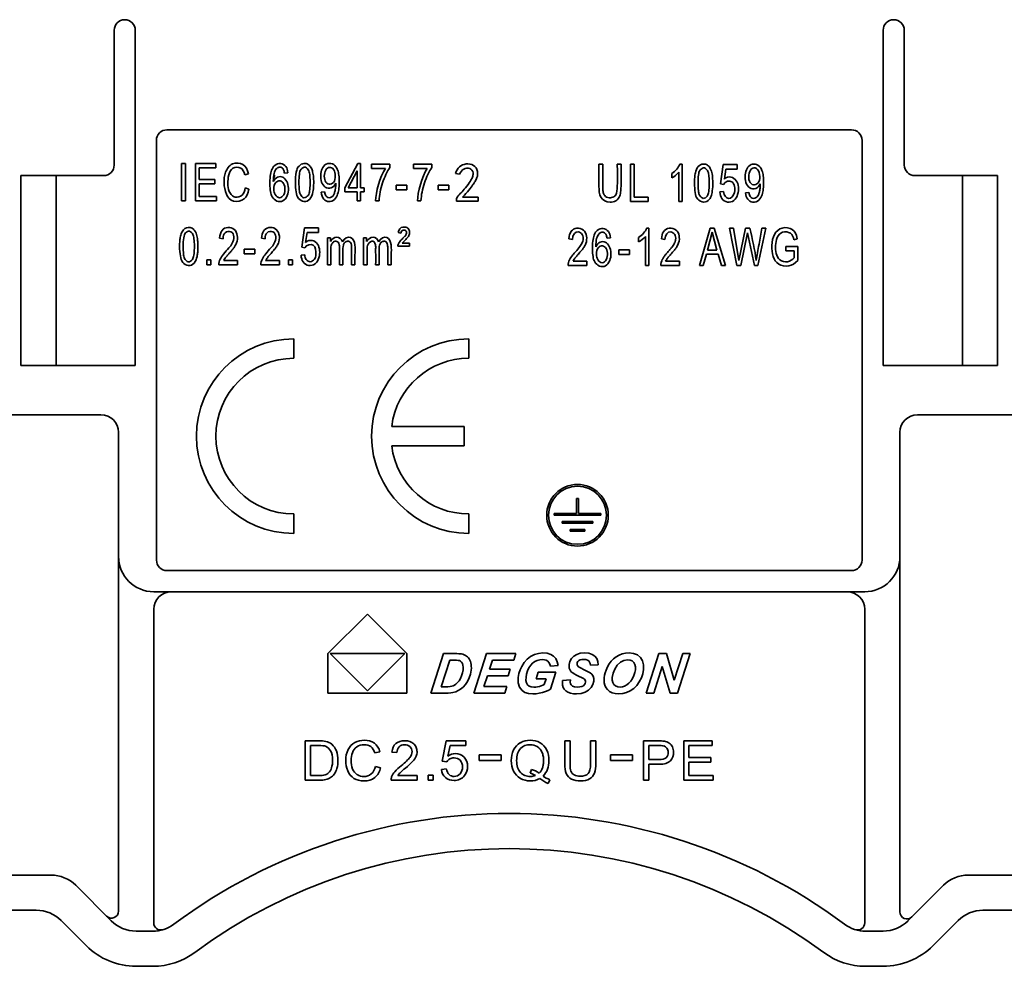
# Model space of a CAD drawing. Header units: millimetres. Extents: x 6 to 292, y 5 to 204.
# Tile 13 of 19: x 206 to 248, y 46 to 87. Entities that reach past the tile are written whole.
import ezdxf

# ---------------------------------------------------------------- set-up
doc = ezdxf.new("R2010")
doc.units = ezdxf.units.MM
doc.layers.add('可见', color=7, linetype='Continuous')
doc.layers.add('尺寸层', color=7, linetype='Continuous')

# ---------------------------------------------------------------- blocks, each defined once
blk = doc.blocks.new('SE4')
at = {"layer": '可见', "color": 7, "linetype": 'Continuous', "lineweight": 35}
for p, q in [((210.116, 80.574), (210.116, 86.319)), ((211.016, 86.319), (211.016, 76.074)), ((242.886, 86.319), (242.886, 76.074)), ((243.786, 80.574), (243.786, 86.319)), ((241.536, 82.074), (212.365, 82.074)), ((211.915, 81.624), (211.917, 63.734)), ((241.986, 81.624), (241.985, 63.734)), ((212.99, 80.637), (213.148, 80.637)), ((212.99, 79.042), (212.99, 80.637)), ((213.148, 80.637), (213.148, 79.042)), ((213.582, 80.637), (214.448, 80.637)), ((213.582, 79.042), (213.582, 80.637)), ((214.448, 80.637), (214.448, 80.45)), ((219.949, 79.604), (220.494, 80.637)), ((220.494, 80.637), (220.614, 80.637)), ((220.614, 80.637), (220.614, 79.604)), ((221.087, 80.617), (221.861, 80.617)), ((221.087, 80.429), (221.087, 80.617)), ((221.861, 80.617), (221.861, 80.465)), ((222.872, 80.617), (223.646, 80.617)), ((222.872, 80.429), (222.872, 80.617)), ((223.646, 80.617), (223.646, 80.465)), ((230.775, 80.61), (230.934, 80.61)), ((231.558, 80.61), (231.717, 80.61)), ((232.124, 80.61), (232.282, 80.61)), ((232.124, 79.015), (232.124, 80.61)), ((232.282, 80.61), (232.282, 79.202)), ((234.225, 80.616), (234.319, 80.616)), ((234.319, 80.616), (234.319, 79.015)), ((235.951, 79.769), (236.067, 80.589)), ((236.067, 80.589), (236.663, 80.589)), ((236.663, 80.589), (236.663, 80.402)), ((213.74, 80.45), (213.74, 79.961)), ((214.448, 80.45), (213.74, 80.45)), ((215.835, 80.2), (215.679, 80.152)), ((217.519, 80.246), (217.374, 80.231)), ((220.467, 80.323), (220.093, 79.604)), ((220.467, 79.604), (220.467, 80.323)), ((221.673, 80.429), (221.087, 80.429)), ((223.458, 80.429), (222.872, 80.429)), ((224.838, 80.179), (224.663, 80.206)), ((233.878, 80.026), (233.878, 80.215)), ((234.172, 79.015), (234.172, 80.262)), ((236.184, 80.402), (236.12, 79.973)), ((236.663, 80.402), (236.184, 80.402)), ((206.14, 80.124), (206.14, 72.029)), ((209.666, 80.124), (206.14, 80.124)), ((207.64, 72.029), (207.64, 80.124)), ((213.74, 79.961), (214.403, 79.961)), ((213.74, 79.774), (213.74, 79.23)), ((214.403, 79.774), (213.74, 79.774)), ((214.403, 79.961), (214.403, 79.774)), ((216.916, 79.98), (216.916, 79.892)), ((236.089, 79.745), (235.951, 79.769)), ((244.236, 80.124), (247.761, 80.124)), ((246.261, 72.029), (246.261, 80.124)), ((247.761, 80.124), (247.761, 72.029)), ((215.698, 79.602), (215.856, 79.549)), ((216.916, 79.623), (216.916, 79.493)), ((218.939, 79.412), (219.08, 79.429)), ((219.949, 79.424), (219.949, 79.604)), ((220.467, 79.424), (219.949, 79.424)), ((220.093, 79.604), (220.467, 79.604)), ((220.467, 79.042), (220.467, 79.424)), ((220.614, 79.604), (220.776, 79.604)), ((220.614, 79.424), (220.614, 79.042)), ((220.776, 79.424), (220.614, 79.424)), ((220.776, 79.604), (220.776, 79.424)), ((222.138, 79.718), (222.591, 79.718)), ((222.138, 79.521), (222.138, 79.718)), ((222.591, 79.521), (222.138, 79.521)), ((222.591, 79.718), (222.591, 79.521)), ((223.924, 79.718), (224.377, 79.718)), ((223.924, 79.521), (223.924, 79.718)), ((224.377, 79.521), (223.924, 79.521)), ((224.377, 79.718), (224.377, 79.521)), ((235.925, 79.432), (236.08, 79.45)), ((237.027, 79.384), (237.168, 79.401)), ((213.148, 79.042), (212.99, 79.042)), ((214.475, 79.042), (213.582, 79.042)), ((213.74, 79.23), (214.475, 79.23)), ((214.475, 79.23), (214.475, 79.042)), ((220.614, 79.042), (220.467, 79.042)), ((221.405, 79.042), (221.254, 79.042)), ((223.191, 79.042), (223.04, 79.042)), ((224.699, 79.035), (224.699, 79.07)), ((225.626, 79.035), (224.699, 79.035)), ((224.966, 79.199), (225.626, 79.199)), ((225.626, 79.199), (225.626, 79.035)), ((232.871, 79.015), (232.124, 79.015)), ((232.282, 79.202), (232.871, 79.202)), ((232.871, 79.202), (232.871, 79.015)), ((234.319, 79.015), (234.172, 79.015)), ((218.106, 77.068), (218.221, 77.889)), ((218.221, 77.889), (218.818, 77.889)), ((218.339, 77.701), (218.275, 77.272)), ((218.818, 77.701), (218.339, 77.701)), ((218.818, 77.889), (218.818, 77.701)), ((222.338, 77.675), (222.215, 77.693)), ((232.808, 77.886), (232.903, 77.886)), ((232.903, 77.886), (232.903, 76.284)), ((235.053, 76.284), (235.513, 77.879)), ((235.593, 77.711), (235.397, 76.939)), ((235.513, 77.879), (235.682, 77.879)), ((235.803, 76.939), (235.593, 77.711)), ((235.682, 77.879), (236.172, 76.284)), ((236.341, 77.879), (236.504, 77.879)), ((236.656, 76.284), (236.341, 77.879)), ((236.504, 77.879), (236.736, 76.507)), ((236.736, 76.507), (237.018, 77.879)), ((237.11, 77.687), (236.821, 76.284)), ((237.018, 77.879), (237.209, 77.879)), ((237.399, 76.284), (237.109, 77.687)), ((237.88, 77.879), (237.552, 76.284)), ((237.721, 77.879), (237.88, 77.879)), ((214.759, 77.432), (214.608, 77.453)), ((216.546, 77.432), (216.394, 77.453)), ((219.2, 77.47), (219.331, 77.47)), ((219.2, 76.313), (219.2, 77.47)), ((219.331, 77.47), (219.331, 77.308)), ((220.744, 77.47), (220.875, 77.47)), ((220.744, 76.313), (220.744, 77.47)), ((220.875, 77.47), (220.875, 77.308)), ((222.392, 77.242), (222.706, 77.242)), ((222.706, 77.242), (222.706, 77.111)), ((229.644, 77.402), (229.493, 77.423)), ((231.264, 77.475), (231.118, 77.46)), ((232.462, 77.295), (232.462, 77.485)), ((232.756, 76.284), (232.756, 77.531)), ((233.589, 77.402), (233.438, 77.423)), ((239.226, 77.433), (239.083, 77.381)), ((215.661, 76.99), (216.114, 76.99)), ((215.661, 76.793), (215.661, 76.99)), ((216.114, 76.793), (215.661, 76.793)), ((216.114, 76.99), (216.114, 76.793)), ((218.244, 77.044), (218.106, 77.068)), ((222.706, 77.111), (222.197, 77.111)), ((231.626, 76.96), (232.078, 76.96)), ((231.626, 76.763), (231.626, 76.96)), ((232.078, 76.96), (232.078, 76.763)), ((235.397, 76.939), (235.803, 76.939)), ((238.737, 77.097), (239.244, 77.097)), ((238.737, 76.909), (238.737, 77.097)), ((239.088, 76.909), (238.737, 76.909)), ((239.088, 76.613), (239.088, 76.909)), ((239.244, 77.097), (239.244, 76.506)), ((214.067, 76.537), (214.234, 76.537)), ((214.067, 76.313), (214.067, 76.537)), ((214.234, 76.537), (214.234, 76.313)), ((214.784, 76.501), (215.371, 76.501)), ((215.371, 76.501), (215.371, 76.313)), ((216.571, 76.501), (217.158, 76.501)), ((217.158, 76.501), (217.158, 76.313)), ((217.547, 76.537), (217.715, 76.537)), ((217.547, 76.313), (217.547, 76.537)), ((217.715, 76.537), (217.715, 76.313)), ((218.08, 76.732), (218.234, 76.749)), ((229.669, 76.471), (230.256, 76.471)), ((230.256, 76.471), (230.256, 76.284)), ((232.078, 76.763), (231.626, 76.763)), ((233.615, 76.471), (234.201, 76.471)), ((234.201, 76.471), (234.201, 76.284)), ((235.351, 76.768), (235.22, 76.284)), ((235.853, 76.768), (235.351, 76.768)), ((235.992, 76.284), (235.853, 76.768)), ((211.016, 72.029), (211.016, 76.074)), ((214.234, 76.313), (214.067, 76.313)), ((215.371, 76.313), (214.58, 76.313)), ((217.158, 76.313), (216.367, 76.313)), ((217.715, 76.313), (217.547, 76.313)), ((219.347, 76.313), (219.2, 76.313)), ((219.862, 76.313), (219.715, 76.313)), ((220.375, 76.313), (220.228, 76.313)), ((220.891, 76.313), (220.744, 76.313)), ((221.406, 76.313), (221.259, 76.313)), ((221.919, 76.313), (221.772, 76.313)), ((230.256, 76.284), (229.465, 76.284)), ((232.903, 76.284), (232.756, 76.284)), ((234.201, 76.284), (233.41, 76.284)), ((235.22, 76.284), (235.053, 76.284)), ((236.172, 76.284), (235.992, 76.284)), ((236.821, 76.284), (236.656, 76.284)), ((237.552, 76.284), (237.399, 76.284)), ((242.886, 72.029), (242.886, 76.074)), ((217.769, 72.335), (217.769, 73.164)), ((225.234, 72.335), (225.234, 73.164)), ((206.14, 72.029), (211.016, 72.029)), ((247.761, 72.029), (242.886, 72.029)), ((209.551, 69.929), (205.413, 69.929)), ((244.351, 69.929), (248.56, 69.929)), ((225.027, 69.432), (221.942, 69.432)), ((225.027, 68.602), (225.027, 69.432)), ((210.301, 63.884), (210.301, 69.179)), ((243.601, 63.884), (243.601, 69.179)), ((221.942, 68.602), (225.027, 68.602)), ((229.898, 66.356), (229.823, 66.356)), ((229.823, 66.356), (229.823, 65.719)), ((229.898, 65.719), (229.898, 66.356)), ((217.769, 64.87), (217.769, 65.699)), ((225.234, 64.87), (225.234, 65.699)), ((229.823, 65.719), (228.867, 65.719)), ((228.867, 65.719), (228.867, 65.644)), ((228.867, 65.644), (230.854, 65.644)), ((230.854, 65.719), (229.898, 65.719)), ((230.854, 65.644), (230.854, 65.719)), ((229.204, 65.381), (229.204, 65.306)), ((230.517, 65.381), (229.204, 65.381)), ((229.204, 65.306), (230.517, 65.306)), ((229.542, 65.044), (229.542, 64.969)), ((230.179, 65.044), (229.542, 65.044)), ((230.179, 64.969), (230.179, 65.044)), ((230.517, 65.306), (230.517, 65.381)), ((229.542, 64.969), (230.179, 64.969)), ((210.301, 63.884), (210.301, 48.77)), ((243.601, 48.736), (243.601, 63.884)), ((212.367, 63.284), (241.535, 63.284)), ((242.101, 62.384), (211.801, 62.384)), ((211.801, 48.266), (211.801, 61.634)), ((220.906, 61.433), (219.219, 59.746)), ((222.594, 59.746), (220.906, 61.433)), ((242.101, 61.634), (242.101, 48.266)), ((219.219, 59.746), (219.219, 58.058)), ((222.498, 59.746), (219.315, 59.746)), ((219.315, 59.746), (220.907, 58.154)), ((220.907, 58.154), (222.498, 59.746)), ((222.594, 58.058), (222.594, 59.746)), ((223.615, 58.058), (224.156, 59.746)), ((224.156, 59.746), (224.61, 59.746)), ((224.61, 59.746), (224.722, 59.745)), ((224.722, 59.745), (224.803, 59.743)), ((224.803, 59.743), (224.853, 59.74)), ((224.853, 59.74), (224.919, 59.731)), ((224.919, 59.731), (224.98, 59.716)), ((224.98, 59.716), (225.035, 59.697)), ((225.035, 59.697), (225.086, 59.673)), ((225.086, 59.673), (225.132, 59.643)), ((225.132, 59.643), (225.174, 59.607)), ((225.174, 59.607), (225.213, 59.565)), ((225.442, 58.058), (225.983, 59.746)), ((225.983, 59.746), (227.234, 59.746)), ((227.234, 59.746), (227.144, 59.463)), ((227.718, 59.511), (227.863, 59.625)), ((227.863, 59.625), (228.025, 59.708)), ((228.025, 59.708), (228.201, 59.758)), ((228.201, 59.758), (228.389, 59.774)), ((228.389, 59.774), (228.569, 59.759)), ((228.569, 59.759), (228.721, 59.714)), ((228.721, 59.714), (228.843, 59.638)), ((228.843, 59.638), (228.936, 59.534)), ((229.601, 59.532), (229.698, 59.634)), ((229.698, 59.634), (229.825, 59.712)), ((229.825, 59.712), (229.979, 59.759)), ((229.979, 59.759), (230.16, 59.774)), ((230.16, 59.774), (230.342, 59.759)), ((230.342, 59.759), (230.49, 59.712)), ((230.49, 59.712), (230.604, 59.635)), ((230.604, 59.635), (230.685, 59.532)), ((231.397, 59.522), (231.508, 59.608)), ((231.508, 59.608), (231.631, 59.679)), ((231.631, 59.679), (231.764, 59.732)), ((231.764, 59.732), (231.907, 59.764)), ((231.907, 59.764), (232.058, 59.774)), ((232.058, 59.774), (232.251, 59.753)), ((232.251, 59.753), (232.412, 59.688)), ((232.412, 59.688), (232.542, 59.58)), ((232.788, 58.058), (233.328, 59.746)), ((233.328, 59.746), (233.652, 59.746)), ((233.652, 59.746), (233.983, 58.616)), ((233.983, 58.616), (234.345, 59.746)), ((234.667, 59.746), (234.128, 58.058)), ((234.345, 59.746), (234.667, 59.746)), ((224.413, 59.467), (224.049, 58.33)), ((224.614, 59.467), (224.413, 59.467)), ((224.705, 59.465), (224.614, 59.467)), ((224.776, 59.458), (224.705, 59.465)), ((224.825, 59.446), (224.776, 59.458)), ((224.875, 59.419), (224.825, 59.446)), ((224.919, 59.379), (224.875, 59.419)), ((224.955, 59.326), (224.919, 59.379)), ((224.979, 59.256), (224.955, 59.326)), ((224.988, 59.166), (224.979, 59.256)), ((224.983, 59.056), (224.988, 59.166)), ((225.213, 59.565), (225.246, 59.519)), ((225.246, 59.519), (225.275, 59.467)), ((225.275, 59.467), (225.299, 59.41)), ((225.299, 59.41), (225.317, 59.347)), ((225.317, 59.347), (225.33, 59.279)), ((225.33, 59.279), (225.336, 59.206)), ((225.336, 59.206), (225.337, 59.128)), ((226.24, 59.463), (226.117, 59.08)), ((227.144, 59.463), (226.24, 59.463)), ((227.411, 59.051), (227.483, 59.203)), ((227.483, 59.203), (227.591, 59.371)), ((227.591, 59.371), (227.718, 59.511)), ((227.865, 59.247), (227.793, 59.135)), ((227.948, 59.337), (227.865, 59.247)), ((228.043, 59.406), (227.948, 59.337)), ((228.145, 59.455), (228.043, 59.406)), ((228.251, 59.484), (228.145, 59.455)), ((228.361, 59.493), (228.251, 59.484)), ((228.451, 59.485), (228.361, 59.493)), ((228.528, 59.461), (228.451, 59.485)), ((228.592, 59.421), (228.528, 59.461)), ((228.643, 59.365), (228.592, 59.421)), ((228.681, 59.293), (228.643, 59.365)), ((228.706, 59.206), (228.681, 59.293)), ((229.033, 59.243), (228.706, 59.206)), ((228.936, 59.534), (228.999, 59.402)), ((228.999, 59.402), (229.033, 59.243)), ((229.501, 59.203), (229.504, 59.28)), ((229.511, 59.132), (229.501, 59.203)), ((229.504, 59.28), (229.536, 59.414)), ((229.536, 59.414), (229.601, 59.532)), ((229.852, 59.369), (229.84, 59.321)), ((229.84, 59.321), (229.841, 59.275)), ((229.841, 59.275), (229.856, 59.235)), ((229.878, 59.412), (229.852, 59.369)), ((229.856, 59.235), (229.883, 59.201)), ((229.916, 59.449), (229.878, 59.412)), ((229.883, 59.201), (229.932, 59.165)), ((229.969, 59.477), (229.916, 59.449)), ((229.932, 59.165), (230.01, 59.121)), ((230.04, 59.494), (229.969, 59.477)), ((230.127, 59.499), (230.04, 59.494)), ((230.216, 59.492), (230.127, 59.499)), ((230.287, 59.471), (230.216, 59.492)), ((230.341, 59.435), (230.287, 59.471)), ((230.378, 59.386), (230.341, 59.435)), ((230.401, 59.324), (230.378, 59.386)), ((230.408, 59.249), (230.401, 59.324)), ((230.742, 59.264), (230.408, 59.249)), ((230.685, 59.532), (230.731, 59.408)), ((230.731, 59.408), (230.742, 59.264)), ((231.077, 59.035), (231.138, 59.177)), ((231.138, 59.177), (231.212, 59.305)), ((231.212, 59.305), (231.299, 59.421)), ((231.299, 59.421), (231.397, 59.522)), ((231.558, 59.247), (231.451, 59.084)), ((231.689, 59.379), (231.558, 59.247)), ((231.836, 59.458), (231.689, 59.379)), ((231.998, 59.484), (231.836, 59.458)), ((232.101, 59.472), (231.998, 59.484)), ((232.187, 59.434), (232.101, 59.472)), ((232.258, 59.371), (232.187, 59.434)), ((232.308, 59.286), (232.258, 59.371)), ((232.332, 59.182), (232.308, 59.286)), ((232.33, 59.058), (232.332, 59.182)), ((232.542, 59.58), (232.633, 59.436)), ((232.633, 59.436), (232.679, 59.264)), ((232.679, 59.264), (232.678, 59.064)), ((233.474, 59.192), (233.111, 58.058)), ((233.804, 58.058), (233.474, 59.192)), ((224.872, 58.69), (224.923, 58.8)), ((224.923, 58.8), (224.96, 58.922)), ((224.96, 58.922), (224.983, 59.056)), ((225.299, 58.871), (225.247, 58.709)), ((225.33, 59.046), (225.299, 58.871)), ((225.337, 59.128), (225.33, 59.046)), ((226.026, 58.798), (225.87, 58.34)), ((226.9, 58.798), (226.026, 58.798)), ((226.117, 59.08), (226.99, 59.08)), ((226.99, 59.08), (226.9, 58.798)), ((227.332, 58.731), (227.361, 58.893)), ((227.361, 58.893), (227.411, 59.051)), ((227.693, 58.877), (227.669, 58.736)), ((227.735, 59.01), (227.693, 58.877)), ((227.793, 59.135), (227.735, 59.01)), ((228.095, 58.677), (228.185, 58.959)), ((228.185, 58.959), (228.941, 58.959)), ((228.941, 58.959), (228.708, 58.235)), ((229.532, 59.067), (229.511, 59.132)), ((229.565, 59.011), (229.532, 59.067)), ((229.607, 58.961), (229.565, 59.011)), ((229.658, 58.92), (229.607, 58.961)), ((229.725, 58.879), (229.658, 58.92)), ((229.816, 58.831), (229.725, 58.879)), ((229.929, 58.777), (229.816, 58.831)), ((230.037, 58.726), (229.929, 58.777)), ((230.01, 59.121), (230.118, 59.069)), ((230.118, 59.069), (230.28, 58.99)), ((230.28, 58.99), (230.396, 58.922)), ((230.396, 58.922), (230.466, 58.865)), ((230.466, 58.865), (230.523, 58.781)), ((230.523, 58.781), (230.552, 58.682)), ((230.997, 58.72), (231.013, 58.821)), ((231.013, 58.821), (231.04, 58.927)), ((231.04, 58.927), (231.077, 59.035)), ((231.379, 58.911), (231.34, 58.727)), ((231.451, 59.084), (231.379, 58.911)), ((232.205, 58.692), (232.266, 58.816)), ((232.266, 58.816), (232.308, 58.938)), ((232.308, 58.938), (232.33, 59.058)), ((232.644, 58.888), (232.583, 58.716)), ((232.678, 59.064), (232.644, 58.888)), ((224.049, 58.33), (224.225, 58.33)), ((224.225, 58.33), (224.341, 58.332)), ((224.341, 58.332), (224.434, 58.34)), ((224.434, 58.34), (224.504, 58.353)), ((224.504, 58.353), (224.562, 58.374)), ((224.562, 58.374), (224.618, 58.403)), ((224.618, 58.403), (224.671, 58.442)), ((224.671, 58.442), (224.744, 58.511)), ((224.744, 58.511), (224.811, 58.593)), ((224.811, 58.593), (224.872, 58.69)), ((225.082, 58.431), (224.983, 58.319)), ((225.172, 58.562), (225.082, 58.431)), ((225.247, 58.709), (225.172, 58.562)), ((225.87, 58.34), (226.852, 58.34)), ((226.852, 58.34), (226.76, 58.058)), ((227.332, 58.506), (227.332, 58.731)), ((227.388, 58.319), (227.332, 58.506)), ((227.669, 58.736), (227.665, 58.606)), ((227.665, 58.606), (227.686, 58.501)), ((227.686, 58.501), (227.731, 58.421)), ((227.731, 58.421), (227.799, 58.365)), ((227.799, 58.365), (227.889, 58.331)), ((227.889, 58.331), (228.003, 58.319)), ((228.078, 58.323), (228.155, 58.333)), ((228.526, 58.677), (228.095, 58.677)), ((228.155, 58.333), (228.235, 58.351)), ((228.235, 58.351), (228.312, 58.373)), ((228.312, 58.373), (228.383, 58.399)), ((228.383, 58.399), (228.446, 58.427)), ((228.446, 58.427), (228.526, 58.677)), ((229.217, 58.496), (229.224, 58.605)), ((229.226, 58.397), (229.217, 58.496)), ((229.224, 58.605), (229.557, 58.622)), ((229.252, 58.306), (229.226, 58.397)), ((229.557, 58.622), (229.555, 58.528)), ((229.555, 58.528), (229.565, 58.457)), ((229.565, 58.457), (229.587, 58.409)), ((229.587, 58.409), (229.646, 58.359)), ((229.646, 58.359), (229.737, 58.329)), ((229.737, 58.329), (229.858, 58.319)), ((229.858, 58.319), (229.961, 58.326)), ((229.961, 58.326), (230.046, 58.346)), ((230.112, 58.685), (230.037, 58.726)), ((230.046, 58.346), (230.111, 58.38)), ((230.111, 58.38), (230.158, 58.424)), ((230.155, 58.654), (230.112, 58.685)), ((230.186, 58.617), (230.155, 58.654)), ((230.158, 58.424), (230.189, 58.473)), ((230.202, 58.575), (230.186, 58.617)), ((230.189, 58.473), (230.203, 58.528)), ((230.203, 58.528), (230.202, 58.575)), ((230.517, 58.428), (230.444, 58.3)), ((230.552, 58.569), (230.517, 58.428)), ((230.552, 58.682), (230.552, 58.569)), ((230.992, 58.613), (230.997, 58.72)), ((231.003, 58.506), (230.992, 58.613)), ((231.028, 58.401), (231.003, 58.506)), ((231.072, 58.301), (231.028, 58.401)), ((231.34, 58.727), (231.34, 58.617)), ((231.34, 58.617), (231.364, 58.52)), ((231.364, 58.52), (231.414, 58.436)), ((231.414, 58.436), (231.485, 58.37)), ((231.485, 58.37), (231.573, 58.331)), ((231.573, 58.331), (231.68, 58.318)), ((231.68, 58.318), (231.773, 58.328)), ((231.773, 58.328), (231.866, 58.359)), ((231.866, 58.359), (231.96, 58.411)), ((231.96, 58.411), (232.049, 58.483)), ((232.049, 58.483), (232.131, 58.577)), ((232.131, 58.577), (232.205, 58.692)), ((232.384, 58.393), (232.256, 58.265)), ((232.495, 58.547), (232.384, 58.393)), ((232.583, 58.716), (232.495, 58.547)), ((219.219, 58.058), (222.594, 58.058)), ((224.21, 58.058), (223.615, 58.058)), ((224.347, 58.061), (224.21, 58.058)), ((224.458, 58.069), (224.347, 58.061)), ((224.545, 58.083), (224.458, 58.069)), ((224.669, 58.12), (224.545, 58.083)), ((224.778, 58.167), (224.669, 58.12)), ((224.873, 58.226), (224.778, 58.167)), ((224.983, 58.319), (224.873, 58.226)), ((226.76, 58.058), (225.442, 58.058)), ((227.498, 58.171), (227.388, 58.319)), ((227.617, 58.092), (227.498, 58.171)), ((227.771, 58.045), (227.617, 58.092)), ((227.962, 58.029), (227.771, 58.045)), ((228.096, 58.036), (227.962, 58.029)), ((228.003, 58.319), (228.078, 58.323)), ((228.23, 58.056), (228.096, 58.036)), ((228.364, 58.089), (228.23, 58.056)), ((228.491, 58.132), (228.364, 58.089)), ((228.606, 58.181), (228.491, 58.132)), ((228.708, 58.235), (228.606, 58.181)), ((229.297, 58.225), (229.252, 58.306)), ((229.364, 58.157), (229.297, 58.225)), ((229.454, 58.102), (229.364, 58.157)), ((229.562, 58.062), (229.454, 58.102)), ((229.685, 58.037), (229.562, 58.062)), ((229.823, 58.029), (229.685, 58.037)), ((230.02, 58.047), (229.823, 58.029)), ((230.19, 58.1), (230.02, 58.047)), ((230.333, 58.188), (230.19, 58.1)), ((230.444, 58.3), (230.333, 58.188)), ((231.137, 58.212), (231.072, 58.301)), ((231.225, 58.135), (231.137, 58.212)), ((231.334, 58.076), (231.225, 58.135)), ((231.462, 58.04), (231.334, 58.076)), ((231.609, 58.028), (231.462, 58.04)), ((231.786, 58.043), (231.609, 58.028)), ((231.953, 58.088), (231.786, 58.043)), ((232.111, 58.163), (231.953, 58.088)), ((232.256, 58.265), (232.111, 58.163)), ((233.111, 58.058), (232.788, 58.058)), ((234.128, 58.058), (233.804, 58.058)), ((218.261, 56.027), (218.84, 56.027)), ((218.261, 54.346), (218.261, 56.027)), ((218.837, 55.828), (218.484, 55.828)), ((218.484, 55.828), (218.484, 54.544)), ((224.1, 55.163), (224.263, 56.026)), ((224.263, 56.026), (225.099, 56.026)), ((224.428, 55.829), (224.337, 55.378)), ((225.099, 55.829), (224.428, 55.829)), ((225.099, 56.026), (225.099, 55.829)), ((229.319, 55.055), (229.32, 56.026)), ((229.32, 56.026), (229.542, 56.026)), ((229.542, 56.026), (229.542, 55.057)), ((230.418, 56.026), (230.642, 56.026)), ((230.418, 55.057), (230.418, 56.026)), ((230.642, 56.026), (230.642, 55.055)), ((232.673, 54.346), (232.673, 56.027)), ((232.673, 56.027), (233.306, 56.027)), ((232.895, 55.828), (232.895, 55.228)), ((233.325, 55.828), (232.895, 55.828)), ((234.386, 54.346), (234.386, 56.027)), ((234.386, 56.027), (235.601, 56.026)), ((234.609, 55.828), (234.609, 55.314)), ((235.601, 55.828), (234.609, 55.828)), ((235.601, 56.026), (235.601, 55.828)), ((221.442, 55.566), (221.224, 55.514)), ((222.165, 55.526), (221.953, 55.547)), ((225.673, 55.185), (225.673, 55.434)), ((225.673, 55.434), (226.613, 55.434)), ((226.613, 55.434), (226.613, 55.185)), ((231.26, 55.185), (231.26, 55.434)), ((231.26, 55.434), (232.2, 55.434)), ((232.2, 55.434), (232.2, 55.185)), ((224.294, 55.138), (224.1, 55.163)), ((226.613, 55.185), (225.673, 55.185)), ((232.2, 55.185), (231.26, 55.185)), ((232.895, 55.228), (233.33, 55.228)), ((232.895, 55.029), (232.895, 54.346)), ((233.326, 55.029), (232.895, 55.029)), ((234.608, 55.117), (234.609, 54.544)), ((235.538, 55.116), (234.608, 55.117)), ((234.609, 55.314), (235.538, 55.314)), ((235.538, 55.314), (235.538, 55.116)), ((221.249, 54.935), (221.471, 54.879)), ((223.499, 54.346), (223.499, 54.563)), ((223.499, 54.563), (223.715, 54.563)), ((223.715, 54.563), (223.715, 54.346)), ((224.063, 54.809), (224.28, 54.828)), ((227.849, 54.648), (227.903, 54.811)), ((218.868, 54.346), (218.261, 54.346)), ((218.484, 54.544), (218.842, 54.544)), ((223.025, 54.346), (221.914, 54.346)), ((222.201, 54.545), (223.025, 54.544)), ((223.025, 54.544), (223.025, 54.346)), ((223.715, 54.346), (223.499, 54.346)), ((228.678, 54.37), (228.613, 54.215)), ((232.895, 54.346), (232.673, 54.346)), ((235.64, 54.346), (234.386, 54.346)), ((234.609, 54.544), (235.64, 54.544)), ((235.64, 54.544), (235.64, 54.346)), ((199.951, 50.309), (207.417, 50.309)), ((246.519, 50.309), (248.68, 50.309)), ((208.477, 49.87), (209.991, 48.356)), ((243.945, 48.356), (245.459, 49.87)), ((206.795, 48.809), (201.001, 48.809)), ((249.826, 48.809), (247.141, 48.809)), ((208.93, 47.296), (207.856, 48.37)), ((246.08, 48.37), (245.006, 47.296)), ((211.051, 47.917), (211.762, 47.917)), ((242.139, 47.917), (242.885, 47.917)), ((211.762, 46.417), (211.051, 46.417)), ((242.885, 46.417), (242.139, 46.417))]:
    blk.add_line(p, q, dxfattribs=at)
for radius in [1.313, 1.238]:
    blk.add_circle((229.86, 65.644), radius, dxfattribs=at)
for centre, radius, start, end in [((210.566, 86.319), 0.45, 0, 180), ((243.336, 86.319), 0.45, 0, 180), ((212.365, 81.624), 0.45, 90, 180.0004), ((241.536, 81.624), 0.45, 0, 90), ((209.666, 80.574), 0.45, 270, 0), ((244.236, 80.574), 0.45, 180, 270), ((233.42, 80.899), 0.986, 297.7254, 319.7666), ((231.992, 78.182), 1.004, 297.9199, 319.572), ((217.769, 69.017), 4.147, 90, 270), ((225.234, 69.017), 4.147, 90, 270), ((217.769, 69.017), 3.318, 90, 270), ((225.234, 69.017), 3.318, 90, 172.8192), ((209.551, 69.179), 0.75, 0, 90), ((244.351, 69.179), 0.75, 90, 180), ((225.234, 69.017), 3.318, 187.1808, 270), ((211.801, 63.884), 1.5, 180, 270), ((242.101, 63.884), 1.5, 270, 0), ((212.367, 63.734), 0.45, 180.0042, 270), ((241.535, 63.734), 0.45, 270, 359.9958), ((212.551, 61.634), 0.75, 90, 180), ((241.351, 61.634), 0.75, 0, 90), ((218.876, 54.603), 1.424, 79.3423, 91.4404), ((219.019, 55.443), 0.573, 50.1423, 77.8571), ((218.939, 55.361), 0.687, 19.9406, 49.4193), ((220.702, 55.351), 0.688, 118.7149, 153.5548), ((220.77, 55.22), 0.835, 89.3797, 118.5215), ((220.755, 55.321), 0.544, 87.9373, 123.9924), ((220.792, 55.415), 0.45, 54.4441, 92.3138), ((220.802, 55.365), 0.69, 54.447, 91.8518), ((220.795, 55.396), 0.669, 14.6382, 52.4247), ((222.479, 55.541), 0.322, 87.5273, 133.8683), ((222.507, 55.544), 0.319, 47.3998, 92.5712), ((227.784, 55.332), 0.714, 120.0045, 154.4987), ((227.831, 55.313), 0.552, 88.5687, 136.2272), ((227.851, 55.311), 0.554, 58.034, 90.7137), ((227.895, 55.321), 0.725, 25.7514, 59.4932), ((233.337, 54.466), 1.561, 81.7078, 91.1163), ((233.359, 54.838), 0.991, 79.9235, 91.9706), ((233.467, 55.571), 0.251, 34.729, 74.8358), ((233.491, 55.509), 0.506, 56.5902, 81.9428), ((233.528, 55.594), 0.415, 25.0305, 54.4078), ((218.954, 55.393), 0.436, 28.9903, 66.9436), ((218.536, 55.217), 1.115, 358.9177, 19.8375), ((220.976, 55.222), 0.99, 153.9449, 181.3281), ((221.218, 55.202), 1.003, 161.3437, 180.0962), ((220.736, 55.371), 0.492, 125.4446, 162.0984), ((220.719, 55.381), 0.522, 14.7832, 50.0806), ((222.504, 55.542), 0.339, 136.9677, 182.6683), ((222.386, 55.594), 0.425, 320.5275, 357.0136), ((222.532, 55.576), 0.279, 359.1674, 46.7249), ((224.662, 54.933), 0.551, 90.6932, 126.1032), ((224.664, 54.978), 0.506, 44.2692, 90.999), ((228.05, 55.199), 1.011, 154.1871, 180.7986), ((227.854, 55.326), 0.539, 23.8756, 57.4226), ((233.438, 55.518), 0.288, 313.2433, 3.0956), ((233.422, 55.542), 0.304, 358.3028, 34.4613), ((233.434, 55.529), 0.521, 317.5906, 1.2609), ((233.439, 55.546), 0.517, 359.3535, 25.6572), ((218.38, 55.176), 1.042, 343.1936, 1.2445), ((218.496, 55.175), 1.155, 343.9577, 0.9951), ((221.134, 55.191), 1.148, 179.6101, 202.6815), ((221.242, 55.179), 1.027, 178.7915, 200.0781), ((220.433, 57.437), 3.314, 309.1625, 316.678), ((222.285, 55.686), 0.766, 316.9803, 335.5108), ((224.585, 54.951), 0.346, 118.5243, 147.3281), ((224.594, 54.943), 0.358, 89.0605, 119.1009), ((224.614, 54.954), 0.347, 44.895, 92.2633), ((224.574, 54.941), 0.385, 357.1385, 42.153), ((224.642, 54.957), 0.536, 358.0624, 44.1951), ((228.025, 55.17), 0.986, 179.1218, 206.0561), ((229.493, 55.014), 1.149, 341.682, 2.0379), ((218.871, 55.42), 0.876, 268.1302, 285.3883), ((218.996, 54.934), 0.375, 286.6802, 313.53), ((218.872, 55.026), 0.527, 316.407, 343.3686), ((219, 54.952), 0.598, 304.4818, 325.2683), ((218.826, 55.072), 0.81, 325.281, 344.5106), ((220.719, 55.005), 0.694, 201.6739, 236.2225), ((220.719, 54.986), 0.47, 199.9719, 238.2849), ((220.755, 55.055), 0.547, 238.8527, 270.2622), ((220.77, 54.988), 0.481, 268.4487, 309.1012), ((220.701, 55.027), 0.555, 312.1106, 350.4754), ((220.734, 55.038), 0.755, 310.1022, 347.796), ((222.645, 54.214), 0.759, 138.8314, 158.6871), ((223.682, 53.274), 2.158, 128.3163, 138.1664), ((222.767, 54.191), 0.667, 135.8522, 147.9984), ((224.844, 52.018), 3.673, 129.1282, 134.1008), ((224.566, 54.843), 0.504, 183.8605, 227.9858), ((224.669, 54.865), 0.391, 185.4742, 224.7452), ((224.598, 54.816), 0.306, 227.6089, 271.0521), ((224.606, 54.842), 0.332, 269.4718, 318.5397), ((224.531, 54.901), 0.428, 319.2766, 2.7184), ((224.563, 54.927), 0.615, 321.5586, 1.1275), ((227.802, 55.063), 0.738, 206.1684, 239.3297), ((227.68, 53.96), 0.709, 56.6701, 76.1968), ((227.698, 54.012), 0.825, 50.6676, 75.5791), ((227.85, 55.091), 0.783, 313.838, 339.3229), ((229.814, 54.811), 0.465, 202.2871, 242.3663), ((229.872, 54.846), 0.31, 201.093, 241.1137), ((229.949, 55.002), 0.485, 242.0365, 271.804), ((230.125, 54.835), 0.493, 300.6526, 338.3546), ((218.883, 55.49), 1.144, 269.2302, 282.8393), ((218.999, 54.984), 0.625, 282.8186, 302.8926), ((220.795, 55.015), 0.698, 268.377, 307.4822), ((222.278, 54.359), 0.364, 158.9818, 181.9929), ((224.581, 54.886), 0.546, 229.8374, 272.3128), ((224.623, 54.878), 0.538, 267.9269, 321.6827), ((227.83, 55.118), 0.8, 239.59, 270.6313), ((227.848, 55.153), 0.836, 269.4186, 298.9004), ((229.073, 55.441), 1.309, 231.1404, 249.4191), ((229.18, 55.628), 1.354, 234.4709, 248.2536), ((229.952, 55.123), 0.806, 243.9386, 272.2852), ((226.951, 28.934), 24, 53.4423, 126.5577), ((226.951, 28.934), 22.5, 53.4423, 126.5577), ((207.417, 48.809), 1.5, 45, 90), ((246.519, 48.809), 1.5, 90, 135), ((206.795, 47.309), 1.5, 45, 90), ((210.001, 48.77), 0.3, 225, 0), ((243.901, 48.736), 0.3, 180, 315), ((247.141, 47.309), 1.5, 90, 135), ((211.051, 49.417), 1.5, 225, 270), ((212.101, 48.266), 0.3, 180, 286.3912), ((241.801, 48.266), 0.3, 253.6088, 0), ((242.885, 49.417), 1.5, 270, 315), ((211.762, 49.417), 1.5, 270, 306.5577), ((242.139, 49.417), 1.5, 233.4423, 270), ((211.051, 49.417), 3, 225, 270), ((211.762, 49.417), 3, 270, 306.5577), ((242.139, 49.417), 3, 233.4423, 270), ((242.885, 49.417), 3, 270, 315)]:
    blk.add_arc(centre, radius, start, end, dxfattribs=at)
blk.add_ellipse((256.663, 82.279), major_axis=(-29.229, -27.601), ratio=0.113027, start_param=6.176696, end_param=6.281884, dxfattribs=at)
for points in [[(215.856, 79.549), (215.82, 79.364), (215.724, 79.079), (215.162, 78.957), (214.858, 79.305), (214.778, 79.826), (214.82, 80.271), (215.116, 80.697), (215.659, 80.657), (215.796, 80.379), (215.835, 80.2)], [(233.878, 80.215), (234.033, 80.312), (234.169, 80.468), (234.225, 80.616)], [(221.254, 79.042), (221.259, 79.411), (221.439, 80.075), (221.673, 80.429)], [(223.04, 79.042), (223.044, 79.411), (223.225, 80.075), (223.458, 80.429)], [(216.916, 79.98), (216.916, 80.048), (216.934, 80.104), (216.964, 80.138)], [(236.08, 79.45), (236.102, 79.254), (236.298, 79.046), (236.626, 79.353), (236.511, 79.992), (236.153, 79.88), (236.089, 79.745)], [(216.367, 76.313), (216.365, 76.408), (216.425, 76.588), (216.557, 76.778), (216.812, 77.059), (216.936, 77.206), (217.042, 77.529), (216.913, 77.778), (216.582, 77.726), (216.546, 77.543), (216.546, 77.432)], [(232.462, 77.485), (232.616, 77.581), (232.753, 77.737), (232.808, 77.886)], [(237.209, 77.879), (237.305, 77.423), (237.426, 76.937), (237.473, 76.507)], [(237.473, 76.507), (237.505, 76.706), (237.6, 77.208), (237.679, 77.651), (237.721, 77.879)], [(239.244, 76.506), (239.129, 76.384), (238.88, 76.206), (238.387, 76.318), (238.178, 76.646), (238.109, 77.145), (238.219, 77.647), (238.551, 77.951), (239.072, 77.874), (239.189, 77.624), (239.226, 77.433)], [(239.083, 77.381), (239.054, 77.514), (238.982, 77.703), (238.573, 77.758), (238.347, 77.499), (238.288, 77.142), (238.311, 76.802), (238.453, 76.504), (238.814, 76.399), (239.032, 76.546), (239.088, 76.613)], [(219.331, 77.308), (219.385, 77.417), (219.611, 77.573), (219.806, 77.419), (219.839, 77.293)], [(219.839, 77.293), (219.927, 77.466), (220.245, 77.579), (220.407, 77.174), (220.366, 76.729), (220.375, 76.454), (220.375, 76.313)], [(220.875, 77.308), (220.929, 77.417), (221.156, 77.573), (221.35, 77.418), (221.383, 77.293)], [(221.383, 77.293), (221.471, 77.466), (221.79, 77.578), (221.951, 77.173), (221.91, 76.729), (221.919, 76.454), (221.919, 76.313)], [(219.124, 55.794), (219.065, 55.817), (218.969, 55.828), (218.837, 55.828)], [(221.953, 55.547), (221.967, 55.706), (222.022, 55.826), (222.117, 55.909)], [(222.117, 55.909), (222.212, 55.992), (222.339, 56.034), (222.499, 56.033)], [(222.499, 56.033), (222.66, 56.034), (222.787, 55.989), (222.881, 55.899)], [(222.881, 55.899), (222.929, 55.855), (223, 55.763), (223.03, 55.541), (223.015, 55.474), (222.995, 55.401), (222.981, 55.368)], [(227.427, 55.95), (227.675, 56.091), (228.014, 56.093), (228.263, 55.946)], [(219.421, 55.199), (219.421, 55.375), (219.392, 55.51), (219.335, 55.604)], [(227.432, 55.695), (227.323, 55.581), (227.268, 55.412), (227.268, 55.186)], [(228.548, 55.636), (228.613, 55.503), (228.672, 55.161), (228.625, 54.925), (228.583, 54.814)], [(222.344, 54.967), (222.527, 55.117), (222.65, 55.236), (222.714, 55.324)], [(229.384, 54.634), (229.341, 54.738), (229.319, 54.877), (229.319, 55.055)], [(229.542, 55.057), (229.542, 54.911), (229.555, 54.803), (229.582, 54.734)], [(230.314, 54.629), (230.384, 54.703), (230.418, 54.846), (230.418, 55.057)], [(233.819, 55.178), (233.728, 55.079), (233.564, 55.029), (233.326, 55.029)], [(233.33, 55.228), (233.473, 55.228), (233.575, 55.254), (233.636, 55.308)], [(227.43, 54.683), (227.484, 54.625), (227.595, 54.536), (227.879, 54.498), (227.952, 54.517), (228.034, 54.537), (228.07, 54.552)], [(229.965, 54.518), (230.128, 54.518), (230.245, 54.555), (230.314, 54.629)], [(220.775, 54.317), (220.594, 54.317), (220.447, 54.354), (220.334, 54.428)], [(230.377, 54.411), (230.277, 54.348), (230.146, 54.317), (229.984, 54.318)]]:
    blk.add_open_spline(points, degree=3, dxfattribs=at)
for points, knots in [([(216.897, 79.864), (216.992, 80.057), (217.334, 80.181), (217.632, 79.603), (217.426, 79.018), (217.033, 78.995), (216.826, 79.225), (216.775, 79.417), (216.742, 79.755), (216.76, 80.111), (216.814, 80.328), (216.862, 80.442), (216.985, 80.611), (217.21, 80.683), (217.464, 80.528), (217.509, 80.354), (217.519, 80.246)], [0, 0, 0, 0, 0.125, 0.25, 0.375, 0.4375, 0.5, 0.5625, 0.625, 0.6875, 0.75, 0.78125, 0.8125, 0.875, 0.9375, 1, 1, 1, 1]), ([(217.836, 79.829), (217.837, 79.983), (217.872, 80.312), (217.94, 80.514), (218.179, 80.672), (218.403, 80.616), (218.538, 80.423), (218.573, 80.29), (218.617, 80.069), (218.62, 79.695), (218.589, 79.395), (218.5, 79.107), (218.21, 78.962), (217.919, 79.163), (217.867, 79.4), (217.836, 79.679), (217.836, 79.829)], [0, 0, 0, 0, 0.089977, 0.179955, 0.246551, 0.29267, 0.340917, 0.405829, 0.47074, 0.535651, 0.600563, 0.684622, 0.755333, 0.826044, 0.913022, 1, 1, 1, 1]), ([(219.557, 79.793), (219.513, 79.7), (219.366, 79.552), (219.089, 79.604), (218.936, 79.837), (218.903, 80.145), (218.954, 80.422), (219.134, 80.648), (219.431, 80.653), (219.591, 80.488), (219.664, 80.297), (219.689, 80.173), (219.711, 79.909), (219.695, 79.57), (219.653, 79.342), (219.527, 79.08), (219.163, 78.947), (218.962, 79.166), (218.939, 79.412)], [0, 0, 0, 0, 0.0625, 0.125, 0.1875, 0.25, 0.3125, 0.375, 0.4375, 0.5, 0.53125, 0.5625, 0.625, 0.6875, 0.75, 0.8125, 0.875, 1, 1, 1, 1]), ([(224.663, 80.206), (224.707, 80.332), (224.799, 80.515), (225.106, 80.649), (225.449, 80.596), (225.612, 80.366), (225.605, 80.127), (225.571, 80.012), (225.467, 79.82), (225.392, 79.72), (225.239, 79.518), (225.066, 79.314), (224.966, 79.199)], [0, 0, 0, 0, 0.125, 0.25, 0.375, 0.5, 0.5625, 0.625, 0.6875, 0.75, 0.875, 1, 1, 1, 1]), ([(231.717, 80.61), (231.717, 80.453), (231.714, 80.135), (231.723, 79.754), (231.704, 79.398), (231.651, 79.206), (231.506, 79.027), (231.161, 78.948), (230.784, 79.156), (230.773, 79.668), (230.776, 80.138), (230.775, 80.453), (230.775, 80.61)], [0, 0, 0, 0, 0.125, 0.25, 0.3125, 0.375, 0.4375, 0.5, 0.625, 0.75, 0.875, 1, 1, 1, 1]), ([(230.934, 80.61), (230.934, 80.476), (230.934, 80.201), (230.933, 79.892), (230.934, 79.571), (230.946, 79.401), (231.033, 79.213), (231.269, 79.157), (231.465, 79.232), (231.551, 79.394), (231.561, 79.831), (231.558, 80.2), (231.558, 80.476), (231.558, 80.61)], [0, 0, 0, 0, 0.125, 0.25, 0.3125, 0.375, 0.4375, 0.5, 0.5625, 0.625, 0.75, 0.875, 1, 1, 1, 1]), ([(234.845, 79.801), (234.844, 79.889), (234.853, 80.059), (234.881, 80.255), (234.97, 80.524), (235.197, 80.641), (235.413, 80.585), (235.54, 80.415), (235.605, 80.184), (235.629, 79.928), (235.624, 79.528), (235.567, 79.277), (235.502, 79.104), (235.247, 78.925), (234.928, 79.129), (234.875, 79.367), (234.846, 79.661), (234.845, 79.801)], [0, 0, 0, 0, 0.054484, 0.108968, 0.185371, 0.24692, 0.292673, 0.340974, 0.402467, 0.470542, 0.538618, 0.606693, 0.674768, 0.75014, 0.825511, 0.912755, 1, 1, 1, 1]), ([(237.645, 79.766), (237.604, 79.678), (237.468, 79.529), (237.179, 79.572), (237.019, 79.816), (236.978, 80.275), (237.17, 80.619), (237.496, 80.627), (237.672, 80.479), (237.754, 80.267), (237.776, 80.148), (237.799, 79.881), (237.783, 79.543), (237.74, 79.314), (237.621, 79.054), (237.322, 78.945), (237.086, 79.103), (237.038, 79.275), (237.027, 79.384)], [0, 0, 0, 0, 0.0625, 0.125, 0.1875, 0.25, 0.375, 0.4375, 0.5, 0.53125, 0.5625, 0.625, 0.6875, 0.75, 0.8125, 0.875, 0.9375, 1, 1, 1, 1]), ([(215.679, 80.152), (215.646, 80.293), (215.56, 80.496), (215.134, 80.488), (214.972, 80.159), (214.957, 79.768), (214.973, 79.519), (215.12, 79.267), (215.323, 79.165), (215.599, 79.254), (215.675, 79.462), (215.698, 79.602)], [0, 0, 0, 0, 0.125, 0.25, 0.375, 0.5, 0.625, 0.6875, 0.75, 0.875, 1, 1, 1, 1]), ([(217.374, 80.231), (217.363, 80.29), (217.344, 80.374), (217.255, 80.481), (217.106, 80.489), (216.988, 80.375), (216.926, 80.239), (216.898, 80.01), (216.897, 79.864)], [0, 0, 0, 0, 0.125, 0.25, 0.375, 0.5, 0.75, 1, 1, 1, 1]), ([(217.988, 79.829), (217.988, 79.715), (218.006, 79.479), (218.018, 79.344), (218.197, 79.112), (218.422, 79.293), (218.442, 79.446), (218.473, 79.763), (218.455, 80.145), (218.435, 80.28), (218.364, 80.418), (218.231, 80.518), (218.03, 80.381), (218.01, 80.2), (217.988, 79.957), (217.988, 79.829)], [0, 0, 0, 0, 0.083271, 0.166542, 0.241385, 0.316227, 0.401432, 0.486637, 0.571842, 0.657047, 0.695522, 0.733997, 0.810948, 0.905474, 1, 1, 1, 1]), ([(219.54, 80.115), (219.539, 80.21), (219.492, 80.471), (219.111, 80.544), (219.014, 79.938), (219.268, 79.716), (219.512, 79.825), (219.542, 80.008), (219.54, 80.115)], [0, 0, 0, 0, 0.138411, 0.379237, 0.620064, 0.732302, 0.84454, 1, 1, 1, 1]), ([(221.861, 80.465), (221.754, 80.312), (221.577, 79.944), (221.439, 79.414), (221.413, 79.177), (221.405, 79.042)], [0, 0, 0, 0, 0.5, 0.75, 1, 1, 1, 1]), ([(223.646, 80.465), (223.539, 80.312), (223.363, 79.944), (223.224, 79.414), (223.198, 79.177), (223.191, 79.042)], [0, 0, 0, 0, 0.5, 0.75, 1, 1, 1, 1]), ([(224.699, 79.07), (224.699, 79.158), (224.826, 79.331), (224.972, 79.457), (225.207, 79.75), (225.33, 79.944), (225.364, 80.008), (225.411, 80.128), (225.427, 80.286), (225.284, 80.473), (225.001, 80.43), (224.876, 80.286), (224.838, 80.179)], [0, 0, 0, 0, 0.125, 0.25, 0.375, 0.5, 0.53125, 0.5625, 0.625, 0.75, 0.875, 1, 1, 1, 1]), ([(234.996, 79.801), (234.996, 79.688), (235.014, 79.452), (235.027, 79.316), (235.206, 79.085), (235.431, 79.266), (235.451, 79.419), (235.482, 79.735), (235.464, 80.117), (235.443, 80.253), (235.372, 80.391), (235.239, 80.491), (235.04, 80.353), (235.019, 80.173), (234.996, 79.93), (234.996, 79.801)], [0, 0, 0, 0, 0.08327, 0.16654, 0.241433, 0.316325, 0.401541, 0.486756, 0.571971, 0.657187, 0.695623, 0.734059, 0.810931, 0.905466, 1, 1, 1, 1]), ([(237.629, 80.087), (237.623, 80.199), (237.559, 80.442), (237.321, 80.486), (237.143, 80.25), (237.149, 79.879), (237.346, 79.688), (237.6, 79.796), (237.635, 79.974), (237.629, 80.087)], [0, 0, 0, 0, 0.15325, 0.3065, 0.45975, 0.613001, 0.72864, 0.844279, 1, 1, 1, 1]), ([(216.92, 79.559), (216.919, 79.496), (216.931, 79.361), (217.109, 79.123), (217.344, 79.238), (217.405, 79.506), (217.377, 79.782), (217.192, 79.942), (216.953, 79.833), (216.922, 79.654), (216.92, 79.559)], [0, 0, 0, 0, 0.097612, 0.223682, 0.349751, 0.493892, 0.638033, 0.744789, 0.851545, 1, 1, 1, 1]), ([(219.08, 79.429), (219.099, 79.284), (219.203, 79.127), (219.436, 79.22), (219.503, 79.371), (219.54, 79.526), (219.552, 79.623), (219.557, 79.718), (219.558, 79.747), (219.557, 79.793)], [0, 0, 0, 0, 0.25, 0.5, 0.625, 0.75, 0.875, 0.9375, 1, 1, 1, 1]), ([(236.12, 79.973), (236.297, 80.136), (236.63, 80.017), (236.733, 79.643), (236.707, 79.311), (236.553, 79.029), (236.235, 78.95), (235.987, 79.129), (235.934, 79.318), (235.925, 79.432)], [0, 0, 0, 0, 0.25, 0.375, 0.5, 0.625, 0.75, 0.875, 1, 1, 1, 1]), ([(237.168, 79.401), (237.188, 79.258), (237.293, 79.1), (237.512, 79.192), (237.572, 79.297), (237.613, 79.418), (237.637, 79.552), (237.646, 79.675), (237.647, 79.706), (237.645, 79.766)], [0, 0, 0, 0, 0.25, 0.5, 0.625, 0.75, 0.875, 0.9375, 1, 1, 1, 1]), ([(212.903, 77.1), (212.903, 77.189), (212.913, 77.361), (212.929, 77.507), (213.007, 77.745), (213.151, 77.92), (213.415, 77.94), (213.597, 77.728), (213.658, 77.495), (213.679, 77.33), (213.687, 77.091), (213.677, 76.852), (213.649, 76.652), (213.563, 76.374), (213.276, 76.234), (212.987, 76.436), (212.934, 76.667), (212.904, 76.959), (212.903, 77.1)], [0, 0, 0, 0, 0.054428, 0.108856, 0.153069, 0.197282, 0.285708, 0.340459, 0.402278, 0.452595, 0.502912, 0.553229, 0.603547, 0.684697, 0.755345, 0.825994, 0.912997, 1, 1, 1, 1]), ([(213.055, 77.1), (213.056, 76.988), (213.072, 76.75), (213.085, 76.614), (213.265, 76.387), (213.463, 76.532), (213.513, 76.709), (213.538, 77.013), (213.528, 77.39), (213.486, 77.6), (213.416, 77.705), (213.3, 77.777), (213.145, 77.711), (213.072, 77.499), (213.053, 77.239), (213.055, 77.1)], [0, 0, 0, 0, 0.083338, 0.166676, 0.241607, 0.316538, 0.376209, 0.435881, 0.495553, 0.555225, 0.614896, 0.674568, 0.793911, 0.896956, 1, 1, 1, 1]), ([(214.58, 76.313), (214.576, 76.502), (214.672, 76.664), (215.028, 77.063), (215.149, 77.205), (215.255, 77.53), (215.126, 77.778), (214.795, 77.726), (214.76, 77.543), (214.759, 77.432)], [0, 0, 0, 0, 0.25, 0.375, 0.5, 0.625, 0.75, 0.875, 1, 1, 1, 1]), ([(214.608, 77.453), (214.618, 77.595), (214.687, 77.816), (214.952, 77.952), (215.263, 77.858), (215.387, 77.581), (215.363, 77.3), (215.258, 77.107), (215.191, 77.015), (215.1, 76.903), (215.027, 76.82), (214.883, 76.657), (214.83, 76.587), (214.798, 76.53), (214.784, 76.501)], [0, 0, 0, 0, 0.125, 0.25, 0.375, 0.5, 0.625, 0.6875, 0.75, 0.8125, 0.84375, 0.875, 0.9375, 1, 1, 1, 1]), ([(216.394, 77.453), (216.403, 77.579), (216.455, 77.779), (216.686, 77.943), (217.008, 77.895), (217.161, 77.631), (217.172, 77.359), (217.047, 77.107), (216.974, 77.012), (216.878, 76.892), (216.722, 76.716), (216.644, 76.627), (216.592, 76.546), (216.571, 76.501)], [0, 0, 0, 0, 0.125, 0.25, 0.375, 0.5, 0.625, 0.6875, 0.75, 0.8125, 0.875, 0.9375, 1, 1, 1, 1]), ([(222.197, 77.111), (222.204, 77.18), (222.249, 77.282), (222.411, 77.447), (222.523, 77.561), (222.548, 77.584), (222.592, 77.694), (222.557, 77.798), (222.376, 77.806), (222.353, 77.736), (222.338, 77.675)], [0, 0, 0, 0, 0.25, 0.375, 0.5, 0.5625, 0.625, 0.75, 0.875, 1, 1, 1, 1]), ([(222.215, 77.693), (222.243, 77.838), (222.346, 77.949), (222.607, 77.919), (222.702, 77.81), (222.706, 77.623), (222.642, 77.5), (222.515, 77.374), (222.414, 77.272), (222.392, 77.242)], [0, 0, 0, 0, 0.25, 0.375, 0.5, 0.625, 0.75, 0.875, 1, 1, 1, 1]), ([(229.465, 76.284), (229.463, 76.377), (229.511, 76.53), (229.625, 76.709), (229.766, 76.865), (230.046, 77.191), (230.115, 77.377), (230.09, 77.631), (229.841, 77.795), (229.645, 77.624), (229.644, 77.402)], [0, 0, 0, 0, 0.125, 0.25, 0.3125, 0.375, 0.5, 0.625, 0.75, 1, 1, 1, 1]), ([(229.493, 77.423), (229.512, 77.699), (229.696, 77.949), (230.151, 77.832), (230.271, 77.552), (230.248, 77.27), (230.143, 77.077), (230.075, 76.985), (229.984, 76.874), (229.911, 76.79), (229.767, 76.627), (229.715, 76.557), (229.682, 76.5), (229.669, 76.471)], [0, 0, 0, 0, 0.25, 0.375, 0.5, 0.625, 0.6875, 0.75, 0.8125, 0.84375, 0.875, 0.9375, 1, 1, 1, 1]), ([(230.641, 77.093), (230.736, 77.286), (231.078, 77.409), (231.376, 76.832), (231.171, 76.247), (230.778, 76.224), (230.571, 76.454), (230.519, 76.646), (230.487, 76.984), (230.504, 77.34), (230.559, 77.556), (230.607, 77.671), (230.729, 77.84), (230.955, 77.912), (231.208, 77.757), (231.253, 77.583), (231.264, 77.475)], [0, 0, 0, 0, 0.125, 0.25, 0.375, 0.4375, 0.5, 0.5625, 0.625, 0.6875, 0.75, 0.78125, 0.8125, 0.875, 0.9375, 1, 1, 1, 1]), ([(231.118, 77.46), (231.108, 77.519), (231.088, 77.602), (230.999, 77.71), (230.851, 77.717), (230.732, 77.604), (230.671, 77.468), (230.642, 77.238), (230.641, 77.093)], [0, 0, 0, 0, 0.125, 0.25, 0.375, 0.5, 0.75, 1, 1, 1, 1]), ([(233.41, 76.284), (233.408, 76.377), (233.45, 76.509), (233.541, 76.661), (233.623, 76.768), (233.683, 76.834), (233.833, 77.004), (233.933, 77.131), (234.009, 77.255), (234.064, 77.433), (234.03, 77.637), (233.771, 77.796), (233.59, 77.609), (233.589, 77.402)], [0, 0, 0, 0, 0.125, 0.1875, 0.25, 0.3125, 0.34375, 0.375, 0.4375, 0.5, 0.625, 0.75, 1, 1, 1, 1]), ([(233.438, 77.423), (233.447, 77.549), (233.493, 77.744), (233.753, 77.929), (234.1, 77.828), (234.207, 77.561), (234.208, 77.312), (234.09, 77.077), (234.018, 76.983), (233.922, 76.863), (233.765, 76.686), (233.688, 76.597), (233.636, 76.516), (233.615, 76.471)], [0, 0, 0, 0, 0.125, 0.25, 0.375, 0.5, 0.625, 0.6875, 0.75, 0.8125, 0.875, 0.9375, 1, 1, 1, 1]), ([(218.275, 77.272), (218.451, 77.436), (218.785, 77.316), (218.888, 76.941), (218.862, 76.61), (218.707, 76.329), (218.39, 76.248), (218.142, 76.428), (218.088, 76.617), (218.08, 76.732)], [0, 0, 0, 0, 0.25, 0.375, 0.5, 0.625, 0.75, 0.875, 1, 1, 1, 1]), ([(218.234, 76.749), (218.244, 76.66), (218.275, 76.532), (218.471, 76.401), (218.674, 76.554), (218.741, 76.806), (218.674, 77.273), (218.308, 77.18), (218.244, 77.044)], [0, 0, 0, 0, 0.125, 0.25, 0.375, 0.5, 0.75, 1, 1, 1, 1]), ([(219.715, 76.313), (219.715, 76.498), (219.716, 76.74), (219.714, 76.996), (219.718, 77.241), (219.607, 77.356), (219.43, 77.295), (219.357, 77.136), (219.349, 77.033), (219.345, 76.804), (219.347, 76.596), (219.347, 76.405), (219.347, 76.313)], [0, 0, 0, 0, 0.25, 0.3125, 0.375, 0.5, 0.5625, 0.625, 0.6875, 0.75, 0.875, 1, 1, 1, 1]), ([(220.228, 76.313), (220.228, 76.498), (220.228, 76.737), (220.228, 77), (220.227, 77.169), (220.201, 77.282), (220.061, 77.35), (219.927, 77.272), (219.86, 77.134), (219.862, 76.855), (219.861, 76.594), (219.862, 76.406), (219.862, 76.313)], [0, 0, 0, 0, 0.25, 0.3125, 0.375, 0.4375, 0.5, 0.5625, 0.625, 0.75, 0.875, 1, 1, 1, 1]), ([(221.259, 76.313), (221.259, 76.498), (221.26, 76.741), (221.258, 76.995), (221.265, 77.245), (221.095, 77.4), (220.902, 77.181), (220.893, 77.031), (220.889, 76.805), (220.891, 76.596), (220.891, 76.405), (220.891, 76.313)], [0, 0, 0, 0, 0.25, 0.3125, 0.375, 0.5, 0.625, 0.6875, 0.75, 0.875, 1, 1, 1, 1]), ([(221.772, 76.313), (221.772, 76.498), (221.772, 76.737), (221.772, 76.999), (221.771, 77.169), (221.745, 77.282), (221.606, 77.35), (221.471, 77.272), (221.404, 77.134), (221.407, 76.855), (221.406, 76.594), (221.406, 76.406), (221.406, 76.313)], [0, 0, 0, 0, 0.25, 0.3125, 0.375, 0.4375, 0.5, 0.5625, 0.625, 0.75, 0.875, 1, 1, 1, 1]), ([(230.664, 76.788), (230.663, 76.725), (230.676, 76.589), (230.853, 76.352), (231.088, 76.467), (231.149, 76.735), (231.121, 77.011), (230.936, 77.17), (230.697, 77.062), (230.666, 76.883), (230.664, 76.788)], [0, 0, 0, 0, 0.097612, 0.223682, 0.349751, 0.493892, 0.638033, 0.744789, 0.851545, 1, 1, 1, 1]), ([(228.221, 54.65), (228.286, 54.709), (228.359, 54.825), (228.409, 55.009), (228.419, 55.208), (228.413, 55.282), (228.396, 55.414), (228.37, 55.493), (228.347, 55.544)], [0, 0, 0, 0, 0.25, 0.375, 0.5, 0.625, 0.75, 1, 1, 1, 1])]:
    blk.add_open_spline(points, degree=3, knots=knots, dxfattribs=at)

msp = doc.modelspace()

# ---------------------------------------------------------------- block references
at = {"layer": '尺寸层'}
msp.add_blockref('SE4', (0, 0), dxfattribs=at)

doc.saveas('drawing.dxf')
